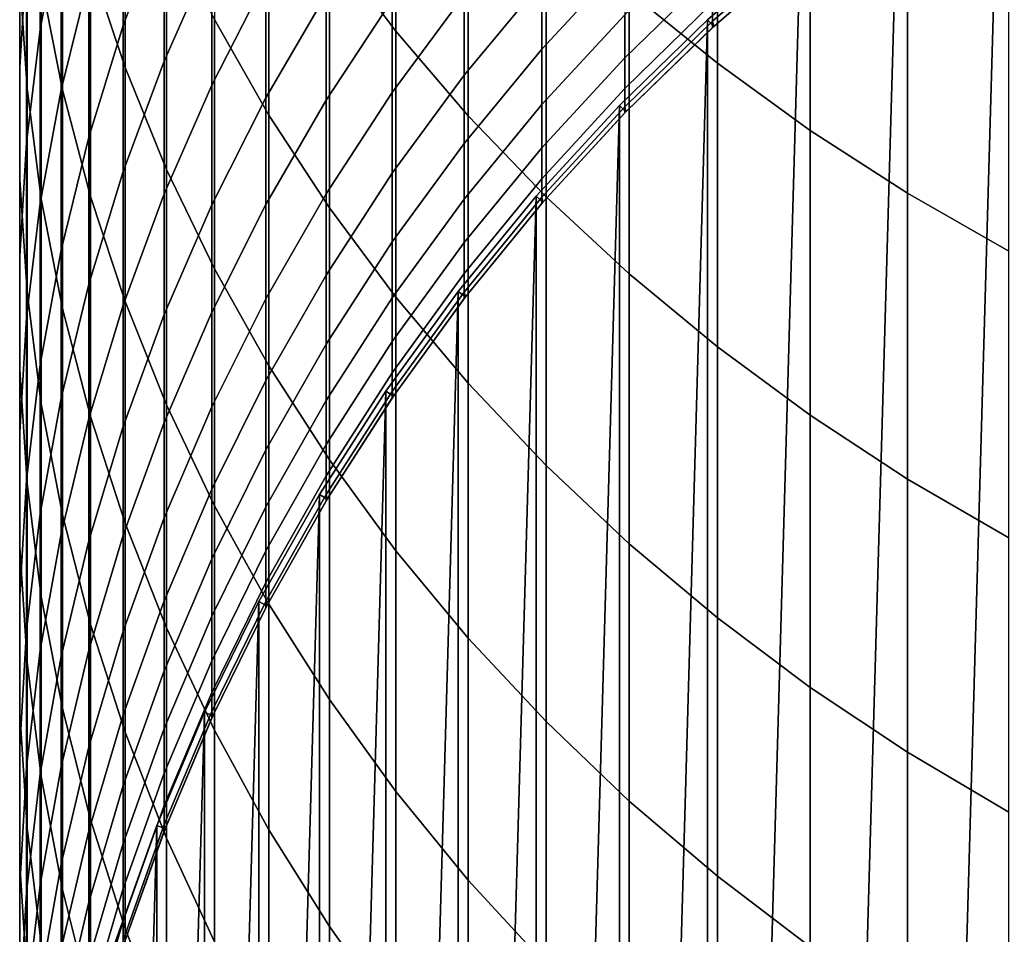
# Model space of a CAD drawing. Header units: metres. Extents: x -28 to 70, y -212 to 27.
# Tile 6 of 220: x -11.95 to -6.46, y -196.25 to -191.16. Entities that reach past the tile are written whole.
import ezdxf

# ---------------------------------------------------------------- set-up
doc = ezdxf.new("R2010")
doc.units = ezdxf.units.M
doc.layers.add('solid_10_261_012_XXX', color=7, linetype='CONTINUOUS')

msp = doc.modelspace()

# ---------------------------------------------------------------- linework, layer by layer
at = {"layer": 'solid_10_261_012_XXX'}
for points in [[(-10.22066, -189.191528, 334.933411), (-10.22066, -190.732483, 332.475647), (-9.850112, -191.222885, 332.773865), (-9.850112, -189.673584, 335.244904)], [(-6.48762, -210.095078, 257.299988), (-5.900849, -189.551071, 257.299988), (-5.294647, -189.231216, 257.299988), (-5.900849, -210.448929, 257.299988)], [(-8.550674, -189.362183, 338.567291), (-8.550674, -191.00235, 336.103516), (-8.059649, -191.401306, 336.361298), (-8.059649, -189.753952, 338.835876)], [(-11.552008, -189.484848, 328.422302), (-11.552008, -190.847855, 325.958954), (-11.358356, -191.425385, 326.26828), (-11.358356, -190.053711, 328.747284)], [(-11.715095, -189.558563, 316.200775), (-11.715095, -190.587708, 313.73999), (-11.830687, -191.212387, 313.991272), (-11.830687, -190.176132, 316.469025)], [(-7.053515, -209.70813, 257.299988), (-6.48762, -189.904922, 257.299988), (-5.900849, -189.551071, 257.299988), (-6.48762, -210.095078, 257.299988)], [(-11.907613, -189.687607, 319.204895), (-11.907613, -190.798767, 316.739471), (-11.945621, -191.424408, 317.01123), (-11.945621, -190.305588, 319.493652)], [(-11.825533, -189.668289, 325.327148), (-11.825533, -190.946686, 322.859985), (-11.707903, -191.54837, 323.161377), (-11.707903, -190.26152, 325.644897)], [(-9.850112, -189.673584, 335.244904), (-9.850112, -191.222885, 332.773865), (-9.447371, -191.694382, 333.060577), (-9.447371, -190.137085, 335.544403)], [(-11.944586, -189.730194, 322.25058), (-11.944586, -190.92453, 319.782837), (-11.904513, -191.542419, 320.071533), (-11.904513, -190.339966, 322.55603)], [(-11.14072, -189.706818, 310.568726), (-11.14072, -190.582077, 308.105988), (-11.369547, -191.191513, 308.313232), (-11.369547, -190.310364, 310.792542)], [(-10.860441, -189.701492, 331.848694), (-10.860441, -191.158005, 329.378143), (-10.557803, -191.689819, 329.681976), (-10.557803, -190.224808, 332.166931)], [(-8.059649, -189.753952, 338.835876), (-8.059649, -191.401306, 336.361298), (-7.542284, -191.776031, 336.603455), (-7.542284, -190.121933, 339.088165)], [(-7.596059, -209.289764, 257.299988), (-7.053515, -190.29187, 257.299988), (-6.48762, -189.904922, 257.299988), (-7.053515, -209.70813, 257.299988)], [(-11.561213, -189.970184, 313.491577), (-11.561213, -190.925186, 311.020569), (-11.715095, -191.549255, 311.252014), (-11.715095, -190.587708, 313.73999)], [(-10.875484, -189.986023, 307.903259), (-10.875484, -190.788376, 305.433899), (-11.14072, -191.38974, 305.620239), (-11.14072, -190.582077, 308.105988)], [(-11.358356, -190.053711, 328.747284), (-11.358356, -191.425385, 326.26828), (-11.127584, -191.992218, 326.571869), (-11.127584, -190.612045, 329.066254)], [(-7.542284, -190.121933, 339.088165), (-7.542284, -191.776031, 336.603455), (-7.000267, -192.12532, 336.829163), (-7.000267, -190.46492, 339.323334)], [(-11.830687, -190.176132, 316.469025), (-11.830687, -191.212387, 313.991272), (-11.907613, -191.842163, 314.244598), (-11.907613, -190.798767, 316.739471)], [(-9.447371, -190.137085, 335.544403), (-9.447371, -191.694382, 333.060577), (-9.013752, -192.145447, 333.3349), (-9.013752, -190.58049, 335.830902)], [(-10.574701, -190.202469, 305.252319), (-10.574701, -190.932312, 302.778046), (-10.875484, -191.522964, 302.943542), (-10.875484, -190.788376, 305.433899)], [(-10.557803, -190.224808, 332.166931), (-10.557803, -191.689819, 329.681976), (-10.22066, -192.20575, 329.976715), (-10.22066, -190.732483, 332.475647)], [(-11.707903, -190.26152, 325.644897), (-11.707903, -191.54837, 323.161377), (-11.552008, -192.143066, 323.45932), (-11.552008, -190.847855, 325.958954)], [(-8.114169, -208.84082, 257.299988), (-7.596059, -190.710236, 257.299988), (-7.053515, -190.29187, 257.299988), (-7.596059, -209.289764, 257.299988)], [(-11.945621, -190.305588, 319.493652), (-11.945621, -191.424408, 317.01123), (-11.944586, -192.051025, 317.283386), (-11.944586, -190.92453, 319.782837)], [(-11.904513, -190.339966, 322.55603), (-11.904513, -191.542419, 320.071533), (-11.825533, -192.157211, 320.358795), (-11.825533, -190.946686, 322.859985)], [(-11.369547, -190.310364, 310.792542), (-11.369547, -191.191513, 308.313232), (-11.561213, -191.812317, 308.524384), (-11.561213, -190.925186, 311.020569)], [(-10.239358, -190.359192, 302.617462), (-10.239358, -191.017014, 300.139862), (-10.574701, -191.594315, 300.284729), (-10.574701, -190.932312, 302.778046)], [(-9.870549, -190.459244, 299.999908), (-9.870549, -191.045532, 297.520538), (-10.239358, -191.606918, 297.645233), (-10.239358, -191.017014, 300.139862)], [(-8.575907, -190.449203, 292.259674), (-8.575907, -190.824066, 289.783478), (-9.037462, -191.323059, 289.852051), (-9.037462, -190.946121, 292.341858)], [(-9.469481, -190.50563, 297.400635), (-9.469481, -191.020905, 294.92099), (-9.870549, -191.563873, 295.026123), (-9.870549, -191.045532, 297.520538)], [(-9.037462, -190.501328, 294.820404), (-9.037462, -190.946121, 292.341858), (-9.469481, -191.468262, 292.428223), (-9.469481, -191.020905, 294.92099)], [(-7.000267, -190.46492, 339.323334), (-7.000267, -192.12532, 336.829163), (-6.435371, -192.448013, 337.037659), (-6.435371, -190.781799, 339.540588)], [(-11.715095, -190.587708, 313.73999), (-11.715095, -191.549255, 311.252014), (-11.830687, -192.180573, 311.486115), (-11.830687, -191.212387, 313.991272)], [(-11.14072, -190.582077, 308.105988), (-11.14072, -191.38974, 305.620239), (-11.369547, -192.004608, 305.810791), (-11.369547, -191.191513, 308.313232)], [(-11.127584, -190.612045, 329.066254), (-11.127584, -191.992218, 326.571869), (-10.860441, -192.546494, 326.868744), (-10.860441, -191.158005, 329.378143)], [(-9.013752, -190.58049, 335.830902), (-9.013752, -192.145447, 333.3349), (-8.550674, -192.5746, 333.595856), (-8.550674, -191.00235, 336.103516)], [(-7.57031, -190.618347, 282.255981), (-7.57031, -190.719894, 279.778931), (-8.086323, -191.16745, 279.791138), (-8.086323, -191.065399, 282.280457)], [(-8.086323, -190.657532, 287.246033), (-8.086323, -190.89537, 284.766022), (-8.575907, -191.370255, 284.805023), (-8.575907, -191.131165, 287.297974)], [(-10.22066, -190.732483, 332.475647), (-10.22066, -192.20575, 329.976715), (-9.850112, -192.704102, 330.261444), (-9.850112, -191.222885, 332.773865)], [(-8.114169, -208.84082, 257.299988), (-8.114169, -191.15918, 257.299988), (-7.596059, -190.710236, 257.299988)], [(-8.114169, -191.15918, 267.299988), (-7.596059, -190.710236, 267.299988), (-7.596059, -190.710236, 257.299988), (-8.114169, -191.15918, 257.299988)], [(-8.114169, -191.15918, 267.299988), (-8.080259, -191.195908, 267.299988), (-7.564531, -190.749039, 267.299988), (-7.596059, -190.710236, 267.299988)], [(-7.57031, -190.719894, 279.778931), (-7.57031, -190.753769, 277.299988), (-8.08029, -191.195938, 277.299988), (-8.086323, -191.16745, 279.791138)], [(-10.875484, -190.788376, 305.433899), (-10.875484, -191.522964, 302.943542), (-11.14072, -192.129196, 303.113403), (-11.14072, -191.38974, 305.620239)], [(-7.564531, -190.749039, 267.299988), (-8.080259, -191.195908, 267.299988), (-8.08029, -191.195938, 277.299988), (-7.57031, -190.753769, 277.299988)], [(-11.907613, -190.798767, 316.739471), (-11.907613, -191.842163, 314.244598), (-11.945621, -192.475006, 314.499176), (-11.945621, -191.424408, 317.01123)], [(-8.575907, -190.824066, 289.783478), (-8.575907, -191.131165, 287.297974), (-9.037462, -191.631836, 287.352905), (-9.037462, -191.323059, 289.852051)], [(-11.552008, -190.847855, 325.958954), (-11.552008, -192.143066, 323.45932), (-11.358356, -192.728836, 323.752747), (-11.358356, -191.425385, 326.26828)], [(-8.086323, -190.89537, 284.766022), (-8.086323, -191.065399, 282.280457), (-8.575907, -191.541153, 282.306458), (-8.575907, -191.370255, 284.805023)], [(-11.944586, -190.92453, 319.782837), (-11.944586, -192.051025, 317.283386), (-11.904513, -192.676559, 317.555115), (-11.904513, -191.542419, 320.071533)], [(-11.825533, -190.946686, 322.859985), (-11.825533, -192.157211, 320.358795), (-11.707903, -192.766907, 320.643646), (-11.707903, -191.54837, 323.161377)], [(-11.561213, -190.925186, 311.020569), (-11.561213, -191.812317, 308.524384), (-11.715095, -192.44249, 308.738678), (-11.715095, -191.549255, 311.252014)], [(-10.574701, -190.932312, 302.778046), (-10.574701, -191.594315, 300.284729), (-10.875484, -192.18927, 300.434021), (-10.875484, -191.522964, 302.943542)], [(-9.037462, -190.946121, 292.341858), (-9.037462, -191.323059, 289.852051), (-9.469481, -191.847351, 289.924133), (-9.469481, -191.468262, 292.428223)], [(-8.550674, -191.00235, 336.103516), (-8.550674, -192.5746, 333.595856), (-8.059649, -192.980438, 333.842651), (-8.059649, -191.401306, 336.361298)], [(-10.239358, -191.017014, 300.139862), (-10.239358, -191.606918, 297.645233), (-10.574701, -192.187973, 297.774292), (-10.574701, -191.594315, 300.284729)], [(-9.870549, -191.045532, 297.520538), (-9.870549, -191.563873, 295.026123), (-10.239358, -192.128464, 295.135406), (-10.239358, -191.606918, 297.645233)], [(-9.469481, -191.020905, 294.92099), (-9.469481, -191.468262, 292.428223), (-9.870549, -192.013901, 292.518463), (-9.870549, -191.563873, 295.026123)], [(-8.086323, -191.065399, 282.280457), (-8.086323, -191.16745, 279.791138), (-8.575907, -191.643753, 279.804169), (-8.575907, -191.541153, 282.306458)], [(-10.860441, -191.158005, 329.378143), (-10.860441, -192.546494, 326.868744), (-10.557803, -193.086411, 327.157928), (-10.557803, -191.689819, 329.681976)], [(-8.575907, -191.131165, 287.297974), (-8.575907, -191.370255, 284.805023), (-9.037462, -191.872238, 284.846252), (-9.037462, -191.631836, 287.352905)], [(-8.605522, -208.363312, 257.299988), (-8.605522, -191.636688, 257.299988), (-8.114169, -191.15918, 257.299988)], [(-8.605522, -191.636688, 267.299988), (-8.114169, -191.15918, 267.299988), (-8.114169, -191.15918, 257.299988), (-8.605522, -191.636688, 257.299988)], [(-8.114169, -208.84082, 257.299988), (-8.605522, -208.363312, 257.299988), (-8.114169, -191.15918, 257.299988)], [(-8.605522, -191.636688, 267.299988), (-8.569748, -191.671616, 267.299988), (-8.080259, -191.195908, 267.299988), (-8.114169, -191.15918, 267.299988)], [(-8.086323, -191.16745, 279.791138), (-8.086323, -191.201477, 277.299988), (-8.569725, -191.6716, 277.299988), (-8.575907, -191.643753, 279.804169)], [(-8.08029, -191.195938, 277.299988), (-8.086323, -191.201477, 277.299988), (-8.086323, -191.16745, 279.791138)], [(-11.830687, -191.212387, 313.991272), (-11.830687, -192.180573, 311.486115), (-11.907613, -192.817032, 311.722168), (-11.907613, -191.842163, 314.244598)], [(-11.369547, -191.191513, 308.313232), (-11.369547, -192.004608, 305.810791), (-11.561213, -192.630951, 306.004883), (-11.561213, -191.812317, 308.524384)], [(-9.850112, -191.222885, 332.773865), (-9.850112, -192.704102, 330.261444), (-9.447371, -193.183258, 330.535156), (-9.447371, -191.694382, 333.060577)], [(-8.080259, -191.195908, 267.299988), (-8.569748, -191.671616, 267.299988), (-8.086323, -191.201477, 277.299988), (-8.08029, -191.195938, 277.299988)], [(-8.569748, -191.671616, 267.299988), (-8.569725, -191.6716, 277.299988), (-8.086323, -191.201477, 277.299988)], [(-9.037462, -191.323059, 289.852051), (-9.037462, -191.631836, 287.352905), (-9.469481, -192.157913, 287.410614), (-9.469481, -191.847351, 289.924133)], [(-11.14072, -191.38974, 305.620239), (-11.14072, -192.129196, 303.113403), (-11.369547, -192.749039, 303.287048), (-11.369547, -192.004608, 305.810791)], [(-8.575907, -191.370255, 284.805023), (-8.575907, -191.541153, 282.306458), (-9.037462, -192.044083, 282.333954), (-9.037462, -191.872238, 284.846252)], [(-11.945621, -191.424408, 317.01123), (-11.945621, -192.475006, 314.499176), (-11.944586, -193.10881, 314.75412), (-11.944586, -192.051025, 317.283386)], [(-11.358356, -191.425385, 326.26828), (-11.358356, -192.728836, 323.752747), (-11.127584, -193.303741, 324.040741), (-11.127584, -191.992218, 326.571869)], [(-8.059649, -191.401306, 336.361298), (-8.059649, -192.980438, 333.842651), (-7.542284, -193.361649, 334.074463), (-7.542284, -191.776031, 336.603455)], [(-9.469481, -191.468262, 292.428223), (-9.469481, -191.847351, 289.924133), (-9.870549, -192.395264, 289.999451), (-9.870549, -192.013901, 292.518463)], [(-11.904513, -191.542419, 320.071533), (-11.904513, -192.676559, 317.555115), (-11.825533, -193.298965, 317.82547), (-11.825533, -192.157211, 320.358795)], [(-11.715095, -191.549255, 311.252014), (-11.715095, -192.44249, 308.738678), (-11.830687, -193.079956, 308.955475), (-11.830687, -192.180573, 311.486115)], [(-11.707903, -191.54837, 323.161377), (-11.707903, -192.766907, 320.643646), (-11.552008, -193.369522, 320.925201), (-11.552008, -192.143066, 323.45932)], [(-10.875484, -191.522964, 302.943542), (-10.875484, -192.18927, 300.434021), (-11.14072, -192.799911, 300.58728), (-11.14072, -192.129196, 303.113403)], [(-8.575907, -191.541153, 282.306458), (-8.575907, -191.643753, 279.804169), (-9.037462, -192.147247, 279.817932), (-9.037462, -192.044083, 282.333954)], [(-10.574701, -191.594315, 300.284729), (-10.574701, -192.187973, 297.774292), (-10.875484, -192.786774, 297.907257), (-10.875484, -192.18927, 300.434021)], [(-10.239358, -191.606918, 297.645233), (-10.239358, -192.128464, 295.135406), (-10.574701, -192.712814, 295.248535), (-10.574701, -192.187973, 297.774292)], [(-9.870549, -191.563873, 295.026123), (-9.870549, -192.013901, 292.518463), (-10.239358, -192.581253, 292.612305), (-10.239358, -192.128464, 295.135406)], [(-9.037462, -191.631836, 287.352905), (-9.037462, -191.872238, 284.846252), (-9.469481, -192.399689, 284.889587), (-9.469481, -192.157913, 287.410614)], [(-9.069013, -207.858307, 257.299988), (-9.069013, -192.141693, 257.299988), (-8.605522, -191.636688, 257.299988)], [(-9.069013, -192.141693, 267.299988), (-8.605522, -191.636688, 267.299988), (-8.605522, -191.636688, 257.299988), (-9.069013, -192.141693, 257.299988)], [(-8.605522, -208.363312, 257.299988), (-9.069013, -207.858307, 257.299988), (-8.605522, -191.636688, 257.299988)], [(-9.069013, -192.141693, 267.299988), (-9.031193, -192.174393, 267.299988), (-8.569748, -191.671616, 267.299988), (-8.605522, -191.636688, 267.299988)], [(-8.575907, -191.643753, 279.804169), (-8.575907, -191.677963, 277.299988), (-9.031207, -192.174408, 277.299988), (-9.037462, -192.147247, 279.817932)], [(-8.569725, -191.6716, 277.299988), (-8.575907, -191.677963, 277.299988), (-8.575907, -191.643753, 279.804169)], [(-10.557803, -191.689819, 329.681976), (-10.557803, -193.086411, 327.157928), (-10.22066, -193.610199, 327.438477), (-10.22066, -192.20575, 329.976715)], [(-9.447371, -191.694382, 333.060577), (-9.447371, -193.183258, 330.535156), (-9.013752, -193.641647, 330.797058), (-9.013752, -192.145447, 333.3349)], [(-8.569748, -191.671616, 267.299988), (-9.031193, -192.174393, 267.299988), (-9.031207, -192.174408, 277.299988), (-8.575907, -191.677963, 277.299988)], [(-8.569748, -191.671616, 267.299988), (-8.575907, -191.677963, 277.299988), (-8.569725, -191.6716, 277.299988)], [(-7.542284, -191.776031, 336.603455), (-7.542284, -193.361649, 334.074463), (-7.000267, -193.716965, 334.290558), (-7.000267, -192.12532, 336.829163)], [(-11.561213, -191.812317, 308.524384), (-11.561213, -192.630951, 306.004883), (-11.715095, -193.266739, 306.201904), (-11.715095, -192.44249, 308.738678)], [(-11.907613, -191.842163, 314.244598), (-11.907613, -192.817032, 311.722168), (-11.945621, -193.456589, 311.959351), (-11.945621, -192.475006, 314.499176)], [(-9.469481, -191.847351, 289.924133), (-9.469481, -192.157913, 287.410614), (-9.870549, -192.707672, 287.470947), (-9.870549, -192.395264, 289.999451)], [(-9.037462, -191.872238, 284.846252), (-9.037462, -192.044083, 282.333954), (-9.469481, -192.572525, 282.362854), (-9.469481, -192.399689, 284.889587)], [(-11.127584, -191.992218, 326.571869), (-11.127584, -193.303741, 324.040741), (-10.860441, -193.865921, 324.322388), (-10.860441, -192.546494, 326.868744)], [(-11.944586, -192.051025, 317.283386), (-11.944586, -193.10881, 314.75412), (-11.904513, -193.741531, 315.008636), (-11.904513, -192.676559, 317.555115)], [(-11.369547, -192.004608, 305.810791), (-11.369547, -192.749039, 303.287048), (-11.561213, -193.380463, 303.463989), (-11.561213, -192.630951, 306.004883)], [(-9.870549, -192.013901, 292.518463), (-9.870549, -192.395264, 289.999451), (-10.239358, -192.964966, 290.077728), (-10.239358, -192.581253, 292.612305)], [(-9.037462, -192.044083, 282.333954), (-9.037462, -192.147247, 279.817932), (-9.469481, -192.67627, 279.832367), (-9.469481, -192.572525, 282.362854)], [(-11.825533, -192.157211, 320.358795), (-11.825533, -193.298965, 317.82547), (-11.707903, -193.916214, 318.093567), (-11.707903, -192.766907, 320.643646)], [(-11.552008, -192.143066, 323.45932), (-11.552008, -193.369522, 320.925201), (-11.358356, -193.963089, 321.202545), (-11.358356, -192.728836, 323.752747)], [(-11.14072, -192.129196, 303.113403), (-11.14072, -192.799911, 300.58728), (-11.369547, -193.424271, 300.743958), (-11.369547, -192.749039, 303.287048)], [(-10.239358, -192.128464, 295.135406), (-10.239358, -192.581253, 292.612305), (-10.574701, -193.168488, 292.709412), (-10.574701, -192.712814, 295.248535)], [(-9.469481, -192.157913, 287.410614), (-9.469481, -192.399689, 284.889587), (-9.870549, -192.950897, 284.934845), (-9.870549, -192.707672, 287.470947)], [(-9.502837, -207.327759, 257.299988), (-9.502837, -192.672241, 257.299988), (-9.069013, -192.141693, 257.299988)], [(-9.502837, -192.672241, 267.299988), (-9.069013, -192.141693, 267.299988), (-9.069013, -192.141693, 257.299988), (-9.502837, -192.672241, 257.299988)], [(-9.069013, -207.858307, 257.299988), (-9.502837, -207.327759, 257.299988), (-9.069013, -192.141693, 257.299988)], [(-9.502837, -192.672241, 267.299988), (-9.46325, -192.702789, 267.299988), (-9.031193, -192.174393, 267.299988), (-9.069013, -192.141693, 267.299988)], [(-9.037462, -192.147247, 279.817932), (-9.037462, -192.181641, 277.299988), (-9.463232, -192.702759, 277.299988), (-9.469481, -192.67627, 279.832367)], [(-9.031207, -192.174408, 277.299988), (-9.037462, -192.181641, 277.299988), (-9.037462, -192.147247, 279.817932)], [(-9.013752, -192.145447, 333.3349), (-9.013752, -193.641647, 330.797058), (-8.550674, -194.077774, 331.046204), (-8.550674, -192.5746, 333.595856)], [(-7.000267, -192.12532, 336.829163), (-7.000267, -193.716965, 334.290558), (-6.435371, -194.045242, 334.490173), (-6.435371, -192.448013, 337.037659)], [(-11.830687, -192.180573, 311.486115), (-11.830687, -193.079956, 308.955475), (-11.907613, -193.722641, 309.174042), (-11.907613, -192.817032, 311.722168)], [(-10.875484, -192.18927, 300.434021), (-10.875484, -192.786774, 297.907257), (-11.14072, -193.401382, 298.043762), (-11.14072, -192.799911, 300.58728)], [(-10.574701, -192.187973, 297.774292), (-10.574701, -192.712814, 295.248535), (-10.875484, -193.315033, 295.365143), (-10.875484, -192.786774, 297.907257)], [(-10.22066, -192.20575, 329.976715), (-10.22066, -193.610199, 327.438477), (-9.850112, -194.11615, 327.709473), (-9.850112, -192.704102, 330.261444)], [(-9.031193, -192.174393, 267.299988), (-9.46325, -192.702789, 267.299988), (-9.037462, -192.181641, 277.299988), (-9.031207, -192.174408, 277.299988)], [(-9.46325, -192.702789, 267.299988), (-9.463232, -192.702759, 277.299988), (-9.037462, -192.181641, 277.299988)], [(-9.870549, -192.395264, 289.999451), (-9.870549, -192.707672, 287.470947), (-10.239358, -193.279297, 287.533661), (-10.239358, -192.964966, 290.077728)], [(-9.469481, -192.399689, 284.889587), (-9.469481, -192.572525, 282.362854), (-9.870549, -193.124756, 282.393066), (-9.870549, -192.950897, 284.934845)], [(-11.945621, -192.475006, 314.499176), (-11.945621, -193.456589, 311.959351), (-11.944586, -194.097122, 312.196899), (-11.944586, -193.10881, 314.75412)], [(-11.715095, -192.44249, 308.738678), (-11.715095, -193.266739, 306.201904), (-11.830687, -193.909897, 306.401215), (-11.830687, -193.079956, 308.955475)], [(-10.860441, -192.546494, 326.868744), (-10.860441, -193.865921, 324.322388), (-10.557803, -194.413544, 324.59671), (-10.557803, -193.086411, 327.157928)], [(-10.239358, -192.581253, 292.612305), (-10.239358, -192.964966, 290.077728), (-10.574701, -193.554626, 290.158783), (-10.574701, -193.168488, 292.709412)], [(-9.469481, -192.572525, 282.362854), (-9.469481, -192.67627, 279.832367), (-9.870549, -193.229126, 279.847473), (-9.870549, -193.124756, 282.393066)], [(-8.550674, -192.5746, 333.595856), (-8.550674, -194.077774, 331.046204), (-8.059649, -194.490204, 331.28183), (-8.059649, -192.980438, 333.842651)], [(-11.561213, -192.630951, 306.004883), (-11.561213, -193.380463, 303.463989), (-11.715095, -194.021393, 303.643555), (-11.715095, -193.266739, 306.201904)], [(-11.904513, -192.676559, 317.555115), (-11.904513, -193.741531, 315.008636), (-11.825533, -194.371094, 315.261902), (-11.825533, -193.298965, 317.82547)], [(-9.870549, -192.707672, 287.470947), (-9.870549, -192.950897, 284.934845), (-10.239358, -193.524033, 284.981934), (-10.239358, -193.279297, 287.533661)], [(-9.905632, -206.773361, 257.299988), (-9.905632, -193.226639, 257.299988), (-9.502837, -192.672241, 257.299988)], [(-9.905632, -193.226639, 267.299988), (-9.502837, -192.672241, 267.299988), (-9.502837, -192.672241, 257.299988), (-9.905632, -193.226639, 257.299988)], [(-9.502837, -207.327759, 257.299988), (-9.905632, -206.773361, 257.299988), (-9.502837, -192.672241, 257.299988)], [(-9.905632, -193.226639, 267.299988), (-9.864388, -193.254898, 267.299988), (-9.46325, -192.702789, 267.299988), (-9.502837, -192.672241, 267.299988)], [(-9.469481, -192.67627, 279.832367), (-9.469481, -192.710861, 277.299988), (-9.864389, -193.254898, 277.299988), (-9.870549, -193.229126, 279.847473)], [(-9.864388, -193.254898, 267.299988), (-9.864389, -193.254898, 277.299988), (-9.469481, -192.710861, 277.299988)], [(-9.46325, -192.702789, 267.299988), (-9.864388, -193.254898, 267.299988), (-9.469481, -192.710861, 277.299988), (-9.463232, -192.702759, 277.299988)], [(-9.850112, -192.704102, 330.261444), (-9.850112, -194.11615, 327.709473), (-9.447371, -194.6026, 327.970032), (-9.447371, -193.183258, 330.535156)], [(-9.463232, -192.702759, 277.299988), (-9.469481, -192.710861, 277.299988), (-9.469481, -192.67627, 279.832367)], [(-11.707903, -192.766907, 320.643646), (-11.707903, -193.916214, 318.093567), (-11.552008, -194.526306, 318.358582), (-11.552008, -193.369522, 320.925201)], [(-11.369547, -192.749039, 303.287048), (-11.369547, -193.424271, 300.743958), (-11.561213, -194.060287, 300.903534), (-11.561213, -193.380463, 303.463989)], [(-11.358356, -192.728836, 323.752747), (-11.358356, -193.963089, 321.202545), (-11.127584, -194.545639, 321.474731), (-11.127584, -193.303741, 324.040741)], [(-10.574701, -192.712814, 295.248535), (-10.574701, -193.168488, 292.709412), (-10.875484, -193.773666, 292.809509), (-10.875484, -193.315033, 295.365143)], [(-11.907613, -192.817032, 311.722168), (-11.907613, -193.722641, 309.174042), (-11.945621, -194.368423, 309.393677), (-11.945621, -193.456589, 311.959351)], [(-11.14072, -192.799911, 300.58728), (-11.14072, -193.401382, 298.043762), (-11.369547, -194.02977, 298.183319), (-11.369547, -193.424271, 300.743958)], [(-10.875484, -192.786774, 297.907257), (-10.875484, -193.315033, 295.365143), (-11.14072, -193.933136, 295.484802), (-11.14072, -193.401382, 298.043762)], [(-10.239358, -192.964966, 290.077728), (-10.239358, -193.279297, 287.533661), (-10.574701, -193.870956, 287.598572), (-10.574701, -193.554626, 290.158783)], [(-9.870549, -192.950897, 284.934845), (-9.870549, -193.124756, 282.393066), (-10.239358, -193.698959, 282.424469), (-10.239358, -193.524033, 284.981934)], [(-8.059649, -192.980438, 333.842651), (-8.059649, -194.490204, 331.28183), (-7.542284, -194.877594, 331.503143), (-7.542284, -193.361649, 334.074463)], [(-11.830687, -193.079956, 308.955475), (-11.830687, -193.909897, 306.401215), (-11.907613, -194.558304, 306.602142), (-11.907613, -193.722641, 309.174042)], [(-10.557803, -193.086411, 327.157928), (-10.557803, -194.413544, 324.59671), (-10.22066, -194.944794, 324.862823), (-10.22066, -193.610199, 327.438477)], [(-11.944586, -193.10881, 314.75412), (-11.944586, -194.097122, 312.196899), (-11.904513, -194.736557, 312.434052), (-11.904513, -193.741531, 315.008636)], [(-9.870549, -193.124756, 282.393066), (-9.870549, -193.229126, 279.847473), (-10.239358, -193.80397, 279.86319), (-10.239358, -193.698959, 282.424469)], [(-10.574701, -193.168488, 292.709412), (-10.574701, -193.554626, 290.158783), (-10.875484, -194.162308, 290.24231), (-10.875484, -193.773666, 292.809509)], [(-9.447371, -193.183258, 330.535156), (-9.447371, -194.6026, 327.970032), (-9.013752, -195.067963, 328.219269), (-9.013752, -193.641647, 330.797058)], [(-10.27624, -206.196686, 257.299988), (-10.27624, -193.803314, 257.299988), (-9.905632, -193.226639, 257.299988)], [(-10.27624, -193.803314, 267.299988), (-9.905632, -193.226639, 267.299988), (-9.905632, -193.226639, 257.299988), (-10.27624, -193.803314, 257.299988)], [(-9.905632, -206.773361, 257.299988), (-10.27624, -206.196686, 257.299988), (-9.905632, -193.226639, 257.299988)], [(-10.27624, -193.803314, 267.299988), (-10.233381, -193.829071, 267.299988), (-9.864388, -193.254898, 267.299988), (-9.905632, -193.226639, 267.299988)], [(-9.870549, -193.229126, 279.847473), (-9.870549, -193.263916, 277.299988), (-10.233371, -193.829056, 277.299988), (-10.239358, -193.80397, 279.86319)], [(-9.864388, -193.254898, 267.299988), (-10.233381, -193.829071, 267.299988), (-9.870549, -193.263916, 277.299988), (-9.864389, -193.254898, 277.299988)], [(-9.864389, -193.254898, 277.299988), (-9.870549, -193.263916, 277.299988), (-9.870549, -193.229126, 279.847473)], [(-11.715095, -193.266739, 306.201904), (-11.715095, -194.021393, 303.643555), (-11.830687, -194.669754, 303.825226), (-11.830687, -193.909897, 306.401215)], [(-11.825533, -193.298965, 317.82547), (-11.825533, -194.371094, 315.261902), (-11.707903, -194.995453, 315.513062), (-11.707903, -193.916214, 318.093567)], [(-10.875484, -193.315033, 295.365143), (-10.875484, -193.773666, 292.809509), (-11.14072, -194.394806, 292.912231), (-11.14072, -193.933136, 295.484802)], [(-11.127584, -193.303741, 324.040741), (-11.127584, -194.545639, 321.474731), (-10.860441, -195.115311, 321.740906), (-10.860441, -193.865921, 324.322388)], [(-10.239358, -193.279297, 287.533661), (-10.239358, -193.524033, 284.981934), (-10.574701, -194.117233, 285.03067), (-10.574701, -193.870956, 287.598572)], [(-10.233381, -193.829071, 267.299988), (-10.233371, -193.829056, 277.299988), (-9.870549, -193.263916, 277.299988)], [(-11.552008, -193.369522, 320.925201), (-11.552008, -194.526306, 318.358582), (-11.358356, -195.127213, 318.619568), (-11.358356, -193.963089, 321.202545)], [(-7.542284, -193.361649, 334.074463), (-7.542284, -194.877594, 331.503143), (-7.000267, -195.238693, 331.709442), (-7.000267, -193.716965, 334.290558)], [(-11.561213, -193.380463, 303.463989), (-11.561213, -194.060287, 300.903534), (-11.715095, -194.705887, 301.065552), (-11.715095, -194.021393, 303.643555)], [(-11.369547, -193.424271, 300.743958), (-11.369547, -194.02977, 298.183319), (-11.561213, -194.669907, 298.3255), (-11.561213, -194.060287, 300.903534)], [(-11.14072, -193.401382, 298.043762), (-11.14072, -193.933136, 295.484802), (-11.369547, -194.565109, 295.607147), (-11.369547, -194.02977, 298.183319)], [(-11.945621, -193.456589, 311.959351), (-11.945621, -194.368423, 309.393677), (-11.944586, -195.015213, 309.613647), (-11.944586, -194.097122, 312.196899)], [(-10.239358, -193.524033, 284.981934), (-10.239358, -193.698959, 282.424469), (-10.574701, -194.293274, 282.45697), (-10.574701, -194.117233, 285.03067)], [(-10.574701, -193.554626, 290.158783), (-10.574701, -193.870956, 287.598572), (-10.875484, -194.480698, 287.665466), (-10.875484, -194.162308, 290.24231)], [(-10.22066, -193.610199, 327.438477), (-10.22066, -194.944794, 324.862823), (-9.850112, -195.457947, 325.119904), (-9.850112, -194.11615, 327.709473)], [(-9.013752, -193.641647, 330.797058), (-9.013752, -195.067963, 328.219269), (-8.550674, -195.510742, 328.456421), (-8.550674, -194.077774, 331.046204)], [(-10.239358, -193.698959, 282.424469), (-10.239358, -193.80397, 279.86319), (-10.574701, -194.398956, 279.879456), (-10.574701, -194.293274, 282.45697)], [(-11.907613, -193.722641, 309.174042), (-11.907613, -194.558304, 306.602142), (-11.945621, -195.209854, 306.804047), (-11.945621, -194.368423, 309.393677)], [(-11.904513, -193.741531, 315.008636), (-11.904513, -194.736557, 312.434052), (-11.825533, -195.372803, 312.670013), (-11.825533, -194.371094, 315.261902)], [(-7.000267, -193.716965, 334.290558), (-7.000267, -195.238693, 331.709442), (-6.435371, -195.572296, 331.900024), (-6.435371, -194.045242, 334.490173)], [(-10.875484, -193.773666, 292.809509), (-10.875484, -194.162308, 290.24231), (-11.14072, -194.786026, 290.328033), (-11.14072, -194.394806, 292.912231)], [(-10.613143, -205.600098, 257.299988), (-10.613143, -194.399902, 257.299988), (-10.27624, -193.803314, 257.299988)], [(-10.613143, -194.399902, 267.299988), (-10.27624, -193.803314, 267.299988), (-10.27624, -193.803314, 257.299988), (-10.613143, -194.399902, 257.299988)], [(-10.27624, -206.196686, 257.299988), (-10.613143, -205.600098, 257.299988), (-10.27624, -193.803314, 257.299988)], [(-10.613143, -194.399902, 267.299988), (-10.568983, -194.42334, 267.299988), (-10.233381, -193.829071, 267.299988), (-10.27624, -193.803314, 267.299988)], [(-10.239358, -193.80397, 279.86319), (-10.239358, -193.838989, 277.299988), (-10.568974, -194.423325, 277.299988), (-10.574701, -194.398956, 279.879456)], [(-10.233371, -193.829056, 277.299988), (-10.239358, -193.838989, 277.299988), (-10.239358, -193.80397, 279.86319)], [(-10.233381, -193.829071, 267.299988), (-10.568983, -194.42334, 267.299988), (-10.239358, -193.838989, 277.299988), (-10.233371, -193.829056, 277.299988)], [(-10.568983, -194.42334, 267.299988), (-10.568974, -194.423325, 277.299988), (-10.239358, -193.838989, 277.299988)], [(-11.830687, -193.909897, 306.401215), (-11.830687, -194.669754, 303.825226), (-11.907613, -195.323395, 304.008362), (-11.907613, -194.558304, 306.602142)], [(-11.707903, -193.916214, 318.093567), (-11.707903, -194.995453, 315.513062), (-11.552008, -195.612534, 315.761292), (-11.552008, -194.526306, 318.358582)], [(-10.574701, -193.870956, 287.598572), (-10.574701, -194.117233, 285.03067), (-10.875484, -194.728577, 285.080872), (-10.875484, -194.480698, 287.665466)], [(-10.860441, -193.865921, 324.322388), (-10.860441, -195.115311, 321.740906), (-10.557803, -195.670212, 322.000153), (-10.557803, -194.413544, 324.59671)], [(-11.14072, -193.933136, 295.484802), (-11.14072, -194.394806, 292.912231), (-11.369547, -195.029892, 293.017273), (-11.369547, -194.565109, 295.607147)], [(-11.358356, -193.963089, 321.202545), (-11.358356, -195.127213, 318.619568), (-11.127584, -195.716995, 318.875763), (-11.127584, -194.545639, 321.474731)], [(-11.715095, -194.021393, 303.643555), (-11.715095, -194.705887, 301.065552), (-11.830687, -195.358948, 301.229431), (-11.830687, -194.669754, 303.825226)], [(-11.561213, -194.060287, 300.903534), (-11.561213, -194.669907, 298.3255), (-11.715095, -195.319702, 298.469818), (-11.715095, -194.705887, 301.065552)], [(-11.369547, -194.02977, 298.183319), (-11.369547, -194.565109, 295.607147), (-11.561213, -195.208893, 295.731781), (-11.561213, -194.669907, 298.3255)], [(-8.550674, -194.077774, 331.046204), (-8.550674, -195.510742, 328.456421), (-8.059649, -195.929443, 328.680695), (-8.059649, -194.490204, 331.28183)], [(-11.944586, -194.097122, 312.196899), (-11.944586, -195.015213, 309.613647), (-11.904513, -195.660889, 309.833221), (-11.904513, -194.736557, 312.434052)], [(-10.574701, -194.117233, 285.03067), (-10.574701, -194.293274, 282.45697), (-10.875484, -194.905762, 282.490479), (-10.875484, -194.728577, 285.080872)], [(-9.850112, -194.11615, 327.709473), (-9.850112, -195.457947, 325.119904), (-9.447371, -195.95134, 325.367065), (-9.447371, -194.6026, 327.970032)], [(-10.875484, -194.162308, 290.24231), (-10.875484, -194.480698, 287.665466), (-11.14072, -195.106522, 287.734131), (-11.14072, -194.786026, 290.328033)], [(-10.574701, -194.293274, 282.45697), (-10.574701, -194.398956, 279.879456), (-10.875484, -195.012131, 279.89621), (-10.875484, -194.905762, 282.490479)], [(-11.945621, -194.368423, 309.393677), (-11.945621, -195.209854, 306.804047), (-11.944586, -195.862411, 307.006256), (-11.944586, -195.015213, 309.613647)], [(-11.825533, -194.371094, 315.261902), (-11.825533, -195.372803, 312.670013), (-11.707903, -196.003784, 312.904022), (-11.707903, -194.995453, 315.513062)], [(-11.14072, -194.394806, 292.912231), (-11.14072, -194.786026, 290.328033), (-11.369547, -195.423752, 290.41568), (-11.369547, -195.029892, 293.017273)], [(-10.915629, -204.984879, 257.299988), (-10.915629, -195.015121, 257.299988), (-10.613143, -194.399902, 257.299988)], [(-10.915629, -195.015121, 267.299988), (-10.613143, -194.399902, 267.299988), (-10.613143, -194.399902, 257.299988), (-10.915629, -195.015121, 257.299988)], [(-10.613143, -205.600098, 257.299988), (-10.915629, -204.984879, 257.299988), (-10.613143, -194.399902, 257.299988)], [(-10.915629, -195.015121, 267.299988), (-10.870101, -195.035797, 267.299988), (-10.568983, -194.42334, 267.299988), (-10.613143, -194.399902, 267.299988)], [(-10.574701, -194.398956, 279.879456), (-10.574701, -194.434189, 277.299988), (-10.870102, -195.035797, 277.299988), (-10.875484, -195.012131, 279.89621)], [(-10.568974, -194.423325, 277.299988), (-10.574701, -194.434189, 277.299988), (-10.574701, -194.398956, 279.879456)], [(-10.870101, -195.035797, 267.299988), (-10.870102, -195.035797, 277.299988), (-10.574701, -194.434189, 277.299988)], [(-10.568983, -194.42334, 267.299988), (-10.870101, -195.035797, 267.299988), (-10.574701, -194.434189, 277.299988), (-10.568974, -194.423325, 277.299988)], [(-10.557803, -194.413544, 324.59671), (-10.557803, -195.670212, 322.000153), (-10.22066, -196.208542, 322.251678), (-10.22066, -194.944794, 324.862823)], [(-10.875484, -194.480698, 287.665466), (-10.875484, -194.728577, 285.080872), (-11.14072, -195.356049, 285.132416), (-11.14072, -195.106522, 287.734131)], [(-8.059649, -194.490204, 331.28183), (-8.059649, -195.929443, 328.680695), (-7.542284, -196.322739, 328.891357), (-7.542284, -194.877594, 331.503143)], [(-11.907613, -194.558304, 306.602142), (-11.907613, -195.323395, 304.008362), (-11.945621, -195.980225, 304.192383), (-11.945621, -195.209854, 306.804047)], [(-11.369547, -194.565109, 295.607147), (-11.369547, -195.029892, 293.017273), (-11.561213, -195.676834, 293.124268), (-11.561213, -195.208893, 295.731781)], [(-11.552008, -194.526306, 318.358582), (-11.552008, -195.612534, 315.761292), (-11.358356, -196.220352, 316.005768), (-11.358356, -195.127213, 318.619568)], [(-11.127584, -194.545639, 321.474731), (-11.127584, -195.716995, 318.875763), (-10.860441, -196.293716, 319.126251), (-10.860441, -195.115311, 321.740906)], [(-9.447371, -194.6026, 327.970032), (-9.447371, -195.95134, 325.367065), (-9.013752, -196.42334, 325.603516), (-9.013752, -195.067963, 328.219269)], [(-11.830687, -194.669754, 303.825226), (-11.830687, -195.358948, 301.229431), (-11.907613, -196.017365, 301.394653), (-11.907613, -195.323395, 304.008362)], [(-11.561213, -194.669907, 298.3255), (-11.561213, -195.208893, 295.731781), (-11.715095, -195.862381, 295.858276), (-11.715095, -195.319702, 298.469818)], [(-11.904513, -194.736557, 312.434052), (-11.904513, -195.660889, 309.833221), (-11.825533, -196.303345, 310.051727), (-11.825533, -195.372803, 312.670013)], [(-11.715095, -194.705887, 301.065552), (-11.715095, -195.319702, 298.469818), (-11.830687, -195.977005, 298.615784), (-11.830687, -195.358948, 301.229431)], [(-10.875484, -194.728577, 285.080872), (-10.875484, -194.905762, 282.490479), (-11.14072, -195.534409, 282.524841), (-11.14072, -195.356049, 285.132416)], [(-11.14072, -194.786026, 290.328033), (-11.14072, -195.106522, 287.734131), (-11.369547, -195.746399, 287.804321), (-11.369547, -195.423752, 290.41568)], [(-10.875484, -194.905762, 282.490479), (-10.875484, -195.012131, 279.89621), (-11.14072, -195.641479, 279.913391), (-11.14072, -195.534409, 282.524841)], [(-7.542284, -194.877594, 331.503143), (-7.542284, -196.322739, 328.891357), (-7.000267, -196.689331, 329.087708), (-7.000267, -195.238693, 331.709442)], [(-10.22066, -194.944794, 324.862823), (-10.22066, -196.208542, 322.251678), (-9.850112, -196.728531, 322.494659), (-9.850112, -195.457947, 325.119904)], [(-11.944586, -195.015213, 309.613647), (-11.944586, -195.862411, 307.006256), (-11.904513, -196.51384, 307.20813), (-11.904513, -195.660889, 309.833221)], [(-11.707903, -194.995453, 315.513062), (-11.707903, -196.003784, 312.904022), (-11.552008, -196.627426, 313.135284), (-11.552008, -195.612534, 315.761292)], [(-11.182329, -204.35379, 257.299988), (-11.182329, -195.64621, 257.299988), (-10.915629, -195.015121, 257.299988)], [(-11.182329, -195.64621, 267.299988), (-10.915629, -195.015121, 267.299988), (-10.915629, -195.015121, 257.299988), (-11.182329, -195.64621, 257.299988)], [(-10.915629, -204.984879, 257.299988), (-11.182329, -204.35379, 257.299988), (-10.915629, -195.015121, 257.299988)], [(-11.182329, -195.64621, 267.299988), (-11.135792, -195.66449, 267.299988), (-10.870101, -195.035797, 267.299988), (-10.915629, -195.015121, 267.299988)], [(-10.875484, -195.012131, 279.89621), (-10.875484, -195.047592, 277.299988), (-11.135776, -195.664444, 277.299988), (-11.14072, -195.641479, 279.913391)], [(-10.870102, -195.035797, 277.299988), (-10.875484, -195.047592, 277.299988), (-10.875484, -195.012131, 279.89621)], [(-11.369547, -195.029892, 293.017273), (-11.369547, -195.423752, 290.41568), (-11.561213, -196.073364, 290.504974), (-11.561213, -195.676834, 293.124268)], [(-10.870101, -195.035797, 267.299988), (-11.135792, -195.66449, 267.299988), (-10.875484, -195.047592, 277.299988), (-10.870102, -195.035797, 277.299988)], [(-11.135792, -195.66449, 267.299988), (-11.135776, -195.664444, 277.299988), (-10.875484, -195.047592, 277.299988)], [(-9.013752, -195.067963, 328.219269), (-9.013752, -196.42334, 325.603516), (-8.550674, -196.872421, 325.828491), (-8.550674, -195.510742, 328.456421)], [(-11.14072, -195.106522, 287.734131), (-11.14072, -195.356049, 285.132416), (-11.369547, -195.997589, 285.18512), (-11.369547, -195.746399, 287.804321)], [(-10.860441, -195.115311, 321.740906), (-10.860441, -196.293716, 319.126251), (-10.557803, -196.855484, 319.37027), (-10.557803, -195.670212, 322.000153)], [(-11.358356, -195.127213, 318.619568), (-11.358356, -196.220352, 316.005768), (-11.127584, -196.81691, 316.245758), (-11.127584, -195.716995, 318.875763)], [(-11.945621, -195.209854, 306.804047), (-11.945621, -195.980225, 304.192383), (-11.944586, -196.638062, 304.376709), (-11.944586, -195.862411, 307.006256)], [(-11.561213, -195.208893, 295.731781), (-11.561213, -195.676834, 293.124268), (-11.715095, -196.333527, 293.23288), (-11.715095, -195.862381, 295.858276)], [(-7.000267, -195.238693, 331.709442), (-7.000267, -196.689331, 329.087708), (-6.435371, -197.02803, 329.269104), (-6.435371, -195.572296, 331.900024)], [(-11.907613, -195.323395, 304.008362), (-11.907613, -196.017365, 301.394653), (-11.945621, -196.67897, 301.560669), (-11.945621, -195.980225, 304.192383)], [(-11.715095, -195.319702, 298.469818), (-11.715095, -195.862381, 295.858276), (-11.830687, -196.523422, 295.986267), (-11.830687, -195.977005, 298.615784)], [(-11.830687, -195.358948, 301.229431), (-11.830687, -195.977005, 298.615784), (-11.907613, -196.639679, 298.76297), (-11.907613, -196.017365, 301.394653)], [(-11.825533, -195.372803, 312.670013), (-11.825533, -196.303345, 310.051727), (-11.707903, -196.940475, 310.268402), (-11.707903, -196.003784, 312.904022)], [(-11.14072, -195.356049, 285.132416), (-11.14072, -195.534409, 282.524841), (-11.369547, -196.177155, 282.559998), (-11.369547, -195.997589, 285.18512)], [(-11.369547, -195.423752, 290.41568), (-11.369547, -195.746399, 287.804321), (-11.561213, -196.398209, 287.875824), (-11.561213, -196.073364, 290.504974)], [(-9.850112, -195.457947, 325.119904), (-9.850112, -196.728531, 322.494659), (-9.447371, -197.228485, 322.728241), (-9.447371, -195.95134, 325.367065)], [(-11.14072, -195.534409, 282.524841), (-11.14072, -195.641479, 279.913391), (-11.369547, -196.284943, 279.931), (-11.369547, -196.177155, 282.559998)], [(-8.550674, -195.510742, 328.456421), (-8.550674, -196.872421, 325.828491), (-8.059649, -197.297104, 326.041229), (-8.059649, -195.929443, 328.680695)], [(-11.552008, -195.612534, 315.761292), (-11.552008, -196.627426, 313.135284), (-11.358356, -197.241699, 313.363098), (-11.358356, -196.220352, 316.005768)], [(-11.904513, -195.660889, 309.833221), (-11.904513, -196.51384, 307.20813), (-11.825533, -197.162018, 307.408997), (-11.825533, -196.303345, 310.051727)], [(-11.412696, -203.708145, 257.299988), (-11.412696, -196.291855, 257.299988), (-11.182329, -195.64621, 257.299988)], [(-11.412696, -196.291855, 267.299988), (-11.182329, -195.64621, 267.299988), (-11.182329, -195.64621, 257.299988), (-11.412696, -196.291855, 257.299988)], [(-11.182329, -204.35379, 257.299988), (-11.412696, -203.708145, 257.299988), (-11.182329, -195.64621, 257.299988)], [(-11.412696, -196.291855, 267.299988), (-11.365115, -196.30722, 267.299988), (-11.135792, -195.66449, 267.299988), (-11.182329, -195.64621, 267.299988)], [(-11.14072, -195.641479, 279.913391), (-11.14072, -195.67717, 277.299988), (-11.365126, -196.307251, 277.299988), (-11.369547, -196.284943, 279.931)], [(-11.135792, -195.66449, 267.299988), (-11.365115, -196.30722, 267.299988), (-11.365126, -196.307251, 277.299988), (-11.14072, -195.67717, 277.299988)], [(-11.135776, -195.664444, 277.299988), (-11.14072, -195.67717, 277.299988), (-11.14072, -195.641479, 279.913391)], [(-11.135792, -195.66449, 267.299988), (-11.14072, -195.67717, 277.299988), (-11.135776, -195.664444, 277.299988)], [(-10.557803, -195.670212, 322.000153), (-10.557803, -196.855484, 319.37027), (-10.22066, -197.400482, 319.606995), (-10.22066, -196.208542, 322.251678)], [(-11.561213, -195.676834, 293.124268), (-11.561213, -196.073364, 290.504974), (-11.715095, -196.732788, 290.595612), (-11.715095, -196.333527, 293.23288)], [(-11.127584, -195.716995, 318.875763), (-11.127584, -196.81691, 316.245758), (-10.860441, -197.400253, 316.480408), (-10.860441, -196.293716, 319.126251)], [(-11.369547, -195.746399, 287.804321), (-11.369547, -195.997589, 285.18512), (-11.561213, -196.651123, 285.2388), (-11.561213, -196.398209, 287.875824)], [(-11.944586, -195.862411, 307.006256), (-11.944586, -196.638062, 304.376709), (-11.904513, -197.294769, 304.560699), (-11.904513, -196.51384, 307.20813)], [(-11.715095, -195.862381, 295.858276), (-11.715095, -196.333527, 293.23288), (-11.830687, -196.997818, 293.342773), (-11.830687, -196.523422, 295.986267)], [(-8.059649, -195.929443, 328.680695), (-8.059649, -197.297104, 326.041229), (-7.542284, -197.696014, 326.241058), (-7.542284, -196.322739, 328.891357)], [(-11.945621, -195.980225, 304.192383), (-11.945621, -196.67897, 301.560669), (-11.944586, -197.341599, 301.726959), (-11.944586, -196.638062, 304.376709)], [(-11.830687, -195.977005, 298.615784), (-11.830687, -196.523422, 295.986267), (-11.907613, -197.18988, 296.115265), (-11.907613, -196.639679, 298.76297)], [(-11.369547, -195.997589, 285.18512), (-11.369547, -196.177155, 282.559998), (-11.561213, -196.831909, 282.595825), (-11.561213, -196.651123, 285.2388)], [(-9.447371, -195.95134, 325.367065), (-9.447371, -197.228485, 322.728241), (-9.013752, -197.706772, 322.951721), (-9.013752, -196.42334, 325.603516)], [(-11.907613, -196.017365, 301.394653), (-11.907613, -196.639679, 298.76297), (-11.945621, -197.305573, 298.910858), (-11.945621, -196.67897, 301.560669)], [(-11.707903, -196.003784, 312.904022), (-11.707903, -196.940475, 310.268402), (-11.552008, -197.570206, 310.482574), (-11.552008, -196.627426, 313.135284)], [(-11.561213, -196.073364, 290.504974), (-11.561213, -196.398209, 287.875824), (-11.715095, -197.05986, 287.948425), (-11.715095, -196.732788, 290.595612)], [(-11.369547, -196.177155, 282.559998), (-11.369547, -196.284943, 279.931), (-11.561213, -196.94043, 279.948883), (-11.561213, -196.831909, 282.595825)], [(-11.358356, -196.220352, 316.005768), (-11.358356, -197.241699, 313.363098), (-11.127584, -197.844589, 313.5867), (-11.127584, -196.81691, 316.245758)], [(-10.22066, -196.208542, 322.251678), (-10.22066, -197.400482, 319.606995), (-9.850112, -197.92691, 319.835663), (-9.850112, -196.728531, 322.494659)]]:
    msp.add_3dface(points, dxfattribs=at)

doc.saveas('drawing.dxf')
